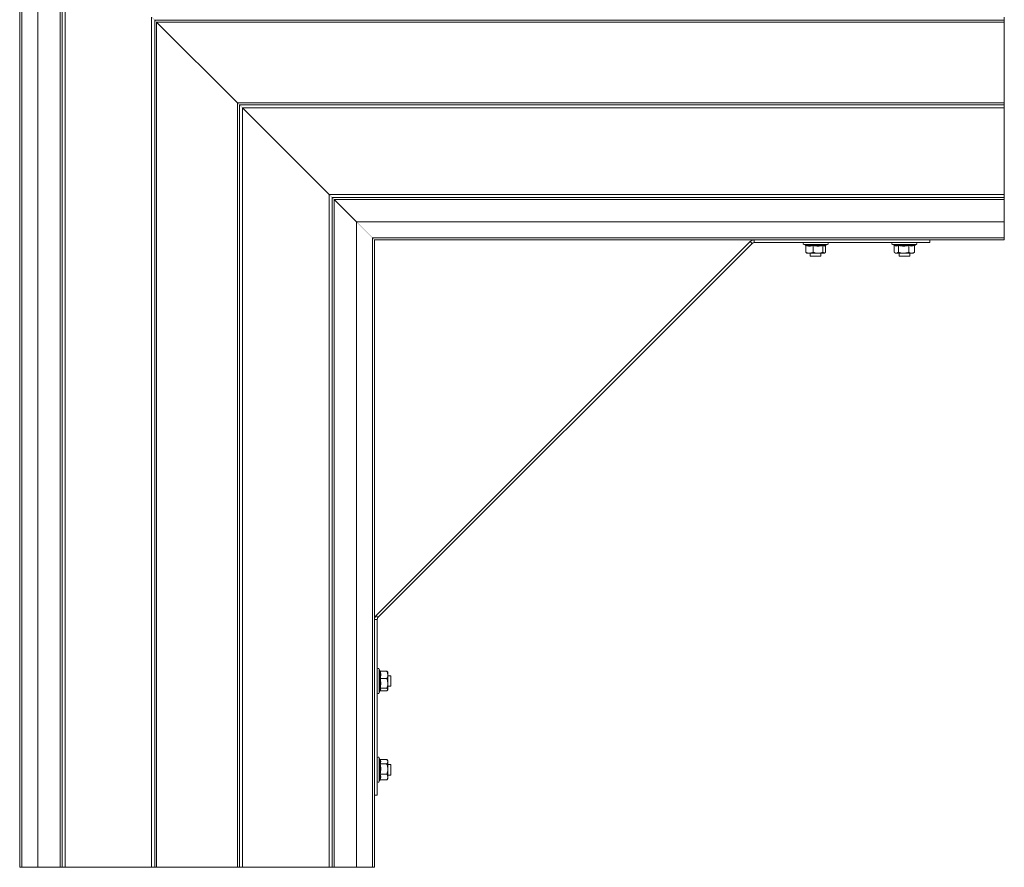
# Model space of a CAD drawing. Header units: millimetres. Extents: x -295 to 1856, y -2384 to 543.
# Tile 21 of 28: x 1301 to 1856, y -1181 to -703. Entities that reach past the tile are written whole.
import ezdxf

# ---------------------------------------------------------------- set-up
doc = ezdxf.new("R2010")
doc.units = ezdxf.units.MM
doc.linetypes.add('K5LT32768', pattern=[0])
doc.linetypes.add('K5LT32769', pattern=[0])

msp = doc.modelspace()

# ---------------------------------------------------------------- linework, layer by layer
at = {"color": 7, "linetype": 'K5LT32768', "lineweight": 15}
for p, q in [((1300.78, -627.26), (1300.78, -1180.86)), ((1301.91, -628.39), (1301.91, -1180.86)), ((1311.01, -1180.86), (1311.01, -637.49)), ((1323.59, -650.07), (1323.59, -1180.86)), ((1324.65, -651.13), (1324.65, -1180.86)), ((1324.71, -651.18), (1324.71, -1180.86)), ((1326.4, -652.88), (1326.4, -1180.86)), ((1375.16, -701.64), (1375.16, -1180.86)), ((1376.86, -703.34), (1855.7, -703.34)), ((1376.92, -703.39), (1376.86, -703.34)), ((1376.86, -703.34), (1376.86, -1180.86)), ((1376.92, -703.39), (1855.7, -703.39)), ((1376.92, -703.39), (1376.92, -1180.86)), ((1377.98, -704.45), (1855.7, -704.45)), ((1423.59, -750.07), (1377.98, -704.45)), ((1377.98, -704.45), (1377.98, -1180.86)), ((1855.7, -701.64), (1855.7, -703.34)), ((1855.7, -703.34), (1855.7, -703.39)), ((1855.7, -703.39), (1855.7, -704.45)), ((1855.7, -704.45), (1855.7, -750.07)), ((1423.59, -750.07), (1855.7, -750.07)), ((1423.59, -750.07), (1423.59, -1180.86)), ((1424.65, -751.13), (1855.7, -751.13)), ((1424.71, -751.18), (1424.65, -751.13)), ((1424.65, -751.13), (1424.65, -1180.86)), ((1424.71, -751.18), (1855.7, -751.18)), ((1424.71, -751.18), (1424.71, -1180.86)), ((1426.4, -752.88), (1855.7, -752.88)), ((1475.16, -801.64), (1426.4, -752.88)), ((1426.4, -752.88), (1426.4, -1180.86)), ((1855.7, -750.07), (1855.7, -751.13)), ((1855.7, -751.13), (1855.7, -751.18)), ((1855.7, -751.18), (1855.7, -752.88)), ((1855.7, -752.88), (1855.7, -801.64)), ((1475.16, -801.64), (1855.7, -801.64)), ((1475.16, -801.64), (1475.16, -1180.86)), ((1476.86, -803.34), (1855.7, -803.34)), ((1476.92, -803.39), (1476.86, -803.34)), ((1476.86, -803.34), (1476.86, -1180.86)), ((1476.92, -803.39), (1855.7, -803.39)), ((1476.92, -803.39), (1476.92, -1180.86)), ((1477.98, -804.45), (1855.7, -804.45)), ((1490.56, -817.04), (1477.98, -804.45)), ((1477.98, -804.45), (1477.98, -1180.86)), ((1855.7, -801.64), (1855.7, -803.34)), ((1855.7, -803.34), (1855.7, -803.39)), ((1855.7, -803.39), (1855.7, -804.45)), ((1855.7, -804.45), (1855.7, -817.04)), ((1855.7, -817.04), (1490.56, -817.04)), ((1490.56, -817.04), (1490.56, -1180.86)), ((1855.7, -826.14), (1855.7, -817.04)), ((1499.66, -826.14), (1855.7, -826.14)), ((1499.66, -1180.86), (1499.66, -826.14)), ((1855.7, -827.26), (1855.7, -826.14)), ((1500.78, -827.26), (1855.7, -827.26)), ((1500.78, -827.26), (1500.78, -1180.86)), ((1501.66, -1039.02), (1712.54, -828.14)), ((1502.72, -1040.08), (1713.61, -829.2)), ((1712.54, -828.14), (1713.61, -829.2)), ((1714.67, -827.26), (1714.67, -828.76)), ((1714.67, -828.76), (1813.78, -828.76)), ((1742.66, -829.86), (1743.74, -830.26)), ((1743.82, -830.48), (1743.82, -834.16)), ((1747.93, -830.48), (1747.93, -834.16)), ((1753.5, -830.48), (1753.5, -834.16)), ((1754.81, -830.33), (1756.11, -829.86)), ((1754.95, -830.48), (1754.95, -834.16)), ((1792.66, -829.86), (1793.58, -830.2)), ((1793.63, -830.48), (1793.63, -834.16)), ((1796.09, -830.48), (1796.09, -834.16)), ((1801.84, -830.48), (1801.84, -834.16)), ((1805.14, -830.48), (1805.14, -834.16)), ((1805.43, -830.1), (1805.18, -830.2)), ((1805.38, -830.13), (1806.11, -829.86)), ((1813.78, -827.26), (1813.78, -828.76)), ((1744.17, -834.59), (1744.17, -834.6)), ((1744.17, -834.6), (1744.38, -834.76)), ((1744.38, -834.76), (1745.88, -834.76)), ((1745.88, -834.76), (1750.71, -834.76)), ((1746.38, -834.76), (1746.38, -836.36)), ((1746.38, -836.36), (1747.24, -836.36)), ((1747.24, -836.36), (1752.38, -836.36)), ((1750.71, -834.76), (1754.22, -834.76)), ((1752.38, -836.36), (1752.38, -834.76)), ((1754.22, -834.76), (1754.38, -834.76)), ((1754.38, -834.76), (1754.6, -834.6)), ((1793.86, -834.35), (1794.38, -834.76)), ((1794.86, -834.76), (1794.38, -834.76)), ((1794.86, -834.76), (1798.96, -834.76)), ((1796.38, -834.76), (1796.38, -836.36)), ((1796.38, -836.36), (1801.53, -836.36)), ((1798.96, -834.76), (1803.49, -834.76)), ((1801.53, -836.36), (1802.38, -836.36)), ((1802.38, -836.36), (1802.38, -834.76)), ((1803.49, -834.76), (1804.38, -834.76)), ((1804.38, -834.76), (1804.91, -834.35)), ((1805.14, -834.16), (1804.89, -834.37)), ((1500.78, -1041.14), (1502.28, -1041.14)), ((1501.66, -1039.02), (1502.72, -1040.08)), ((1502.28, -1140.26), (1502.28, -1041.14)), ((1503.78, -1070.22), (1503.38, -1069.13)), ((1504, -1070.3), (1507.68, -1070.3)), ((1507.68, -1070.3), (1508.05, -1070.7)), ((1508.28, -1070.86), (1508.12, -1070.64)), ((1508.28, -1072.35), (1508.28, -1070.86)), ((1504, -1074.41), (1507.68, -1074.41)), ((1508.28, -1077.19), (1508.28, -1072.35)), ((1509.88, -1072.86), (1508.28, -1072.86)), ((1509.88, -1078.86), (1509.88, -1072.86)), ((1503.38, -1082.59), (1503.85, -1081.3)), ((1504, -1079.97), (1507.68, -1079.97)), ((1504, -1081.43), (1507.68, -1081.43)), ((1508.12, -1081.08), (1508.28, -1080.86)), ((1508.28, -1077.19), (1508.28, -1080.7)), ((1508.28, -1078.86), (1509.88, -1078.86)), ((1508.28, -1080.86), (1508.28, -1080.7)), ((1503.72, -1120.05), (1503.38, -1119.13)), ((1504, -1120.11), (1507.68, -1120.11)), ((1508.28, -1120.86), (1507.88, -1120.34)), ((1508.28, -1121.34), (1508.28, -1120.86)), ((1504, -1122.56), (1507.68, -1122.56)), ((1508.28, -1125.44), (1508.28, -1121.34)), ((1509.88, -1122.86), (1508.28, -1122.86)), ((1508.28, -1129.96), (1508.28, -1125.44)), ((1509.88, -1128.86), (1509.88, -1122.86)), ((1503.38, -1132.59), (1503.65, -1131.86)), ((1503.69, -1131.66), (1503.62, -1131.91)), ((1504, -1128.32), (1507.68, -1128.32)), ((1504, -1131.61), (1507.68, -1131.61)), ((1507.68, -1131.61), (1507.89, -1131.36)), ((1507.88, -1131.39), (1508.28, -1130.86)), ((1508.28, -1128.86), (1509.88, -1128.86)), ((1508.28, -1130.86), (1508.28, -1129.96)), ((1500.78, -1140.26), (1502.28, -1140.26)), ((1300.78, -1180.86), (1301.91, -1180.86)), ((1301.91, -1180.86), (1311.01, -1180.86)), ((1323.59, -1180.86), (1311.01, -1180.86)), ((1324.65, -1180.86), (1323.59, -1180.86)), ((1324.71, -1180.86), (1324.65, -1180.86)), ((1326.4, -1180.86), (1324.71, -1180.86)), ((1375.16, -1180.86), (1326.4, -1180.86)), ((1376.86, -1180.86), (1375.16, -1180.86)), ((1376.92, -1180.86), (1376.86, -1180.86)), ((1377.98, -1180.86), (1376.92, -1180.86)), ((1423.59, -1180.86), (1377.98, -1180.86)), ((1424.65, -1180.86), (1423.59, -1180.86)), ((1424.71, -1180.86), (1424.65, -1180.86)), ((1426.4, -1180.86), (1424.71, -1180.86)), ((1475.16, -1180.86), (1426.4, -1180.86)), ((1476.86, -1180.86), (1475.16, -1180.86)), ((1476.92, -1180.86), (1476.86, -1180.86)), ((1477.98, -1180.86), (1476.92, -1180.86)), ((1490.56, -1180.86), (1477.98, -1180.86)), ((1490.56, -1180.86), (1499.66, -1180.86)), ((1499.66, -1180.86), (1500.78, -1180.86))]:
    msp.add_line(p, q, dxfattribs=at)
at = {"color": 8, "linetype": 'K5LT32769', "lineweight": 15, "true_color": 0x808080}
for p, q in [((1756.11, -829.86), (1742.66, -829.86)), ((1793.3, -829.86), (1792.66, -829.86)), ((1806.11, -829.86), (1793.3, -829.86)), ((1503.38, -1069.13), (1503.38, -1077.65)), ((1503.38, -1077.65), (1503.38, -1082.59)), ((1503.38, -1119.13), (1503.38, -1132.59))]:
    msp.add_line(p, q, dxfattribs=at)
at = {"color": 7, "linetype": 'K5LT32768', "const_width": 0.15}
for points in [[(1376.86, -703.34), (1376.5, -702.97), (1376.08, -702.56), (1375.63, -702.11), (1375.16, -701.64)], [(1375.16, -701.64), (1375.63, -702.11), (1376.08, -702.56), (1376.5, -702.97), (1376.86, -703.34)], [(1377.98, -704.45), (1377.69, -704.16), (1377.4, -703.88), (1377.14, -703.62), (1376.92, -703.39)], [(1376.92, -703.39), (1377.14, -703.62), (1377.4, -703.88), (1377.69, -704.16), (1377.98, -704.45)], [(1424.65, -751.13), (1424.42, -750.9), (1424.16, -750.64), (1423.88, -750.36), (1423.59, -750.07)], [(1423.59, -750.07), (1423.88, -750.36), (1424.16, -750.64), (1424.42, -750.9), (1424.65, -751.13)], [(1426.4, -752.88), (1425.94, -752.41), (1425.49, -751.96), (1425.07, -751.55), (1424.71, -751.18)], [(1424.71, -751.18), (1425.07, -751.55), (1425.49, -751.96), (1425.94, -752.41), (1426.4, -752.88)], [(1476.86, -803.34), (1476.5, -802.97), (1476.08, -802.56), (1475.63, -802.11), (1475.16, -801.64)], [(1475.16, -801.64), (1475.63, -802.11), (1476.08, -802.56), (1476.5, -802.97), (1476.86, -803.34)], [(1477.98, -804.45), (1477.69, -804.16), (1477.4, -803.88), (1477.14, -803.62), (1476.92, -803.39)], [(1476.92, -803.39), (1477.14, -803.62), (1477.4, -803.88), (1477.69, -804.16), (1477.98, -804.45)], [(1490.56, -817.04), (1490.59, -817.06), (1490.74, -817.22), (1491.04, -817.52), (1491.46, -817.94), (1492, -818.48), (1492.64, -819.11), (1493.35, -819.83), (1494.12, -820.59), (1494.92, -821.39), (1495.72, -822.2), (1496.51, -822.98), (1497.25, -823.73), (1497.92, -824.4), (1498.51, -824.99), (1498.99, -825.47), (1499.35, -825.83), (1499.57, -826.05), (1499.66, -826.13), (1499.66, -826.14)], [(1499.66, -826.14), (1499.66, -826.13), (1499.57, -826.05), (1499.35, -825.83), (1498.99, -825.47), (1498.51, -824.99), (1497.92, -824.4), (1497.25, -823.73), (1496.51, -822.98), (1495.72, -822.2), (1494.92, -821.39), (1494.12, -820.59), (1493.35, -819.83), (1492.64, -819.11), (1492, -818.48), (1491.46, -817.94), (1491.04, -817.52), (1490.74, -817.22), (1490.59, -817.06), (1490.56, -817.04)], [(1499.66, -826.14), (1499.84, -826.31), (1500.36, -826.83), (1500.68, -827.15), (1500.78, -827.26)], [(1500.78, -827.26), (1500.68, -827.15), (1500.36, -826.83), (1499.84, -826.31), (1499.66, -826.14)]]:
    msp.add_lwpolyline(points, dxfattribs=at)
at = {"color": 7, "linetype": 'K5LT32768', "lineweight": 15}
for centre, radius, start, end in [((1714.67, -830.26), 3, 90, 135), ((1714.67, -830.26), 1.5, 90, 135), ((1742.85, -829.33), 0.567, 90, 250), ((1755.92, -829.33), 0.567, 290, 90), ((1792.85, -829.33), 0.567, 90, 250), ((1805.92, -829.33), 0.567, 290, 90), ((1503.78, -1041.14), 3, 135, 180), ((1503.78, -1041.14), 1.5, 135, 180), ((1502.85, -1069.33), 0.567, 20, 180), ((1502.85, -1082.39), 0.567, 180, 340), ((1502.85, -1119.33), 0.567, 20, 180), ((1502.85, -1132.39), 0.567, 180, 340)]:
    msp.add_arc(centre, radius, start, end, dxfattribs=at)
for points, knots in [([(1743.54, -830.1), (1743.71, -830.14), (1744.56, -830.35), (1746.02, -830.5), (1747.28, -830.23), (1747.86, -830.1)], [0, 0, 0, 0, 0.118084, 0.592257, 1, 1, 1, 1]), ([(1743.82, -830.48), (1743.81, -830.44), (1743.81, -830.36), (1743.74, -830.25), (1743.66, -830.16), (1743.58, -830.12), (1743.54, -830.1), (1743.54, -830.1)], [0, 0, 0, 0, 0.236466, 0.471657, 0.732545, 0.992056, 1, 1, 1, 1]), ([(1747.93, -830.48), (1747.26, -830.61), (1745.89, -830.87), (1744.51, -830.61), (1743.82, -830.48)], [0, 0, 0, 0, 0.492148, 1, 1, 1, 1]), ([(1747.86, -830.1), (1748.09, -830.14), (1749.23, -830.35), (1751.2, -830.5), (1752.91, -830.23), (1753.71, -830.1)], [0, 0, 0, 0, 0.118083, 0.592259, 1, 1, 1, 1]), ([(1747.86, -830.1), (1747.86, -830.1), (1747.87, -830.12), (1747.89, -830.16), (1747.91, -830.25), (1747.93, -830.36), (1747.93, -830.44), (1747.93, -830.48)], [0, 0, 0, 0, 0.007951, 0.267464, 0.528347, 0.763536, 1, 1, 1, 1]), ([(1753.5, -830.48), (1752.58, -830.61), (1750.73, -830.87), (1748.87, -830.61), (1747.93, -830.48)], [0, 0, 0, 0, 0.49215, 1, 1, 1, 1]), ([(1753.71, -830.1), (1753.7, -830.1), (1753.68, -830.12), (1753.62, -830.16), (1753.55, -830.25), (1753.51, -830.36), (1753.5, -830.44), (1753.5, -830.48)], [0, 0, 0, 0, 0.007929, 0.267458, 0.528348, 0.763542, 1, 1, 1, 1]), ([(1754.95, -830.48), (1754.71, -830.61), (1754.23, -830.87), (1753.74, -830.61), (1753.5, -830.48)], [0, 0, 0, 0, 0.492149, 1, 1, 1, 1]), ([(1753.71, -830.1), (1753.76, -830.14), (1754.05, -830.35), (1754.42, -830.5), (1754.73, -830.33), (1754.8, -830.3)], [0, 0, 0, 0, 0.163123, 0.818157, 1, 1, 1, 1]), ([(1755.02, -830.26), (1755, -830.29), (1754.96, -830.36), (1754.95, -830.44), (1754.95, -830.48)], [0, 0, 0, 0, 0.497498, 1, 1, 1, 1]), ([(1793.63, -830.48), (1793.63, -830.44), (1793.62, -830.36), (1793.55, -830.25), (1793.48, -830.17), (1793.41, -830.14), (1793.39, -830.13)], [0, 0, 0, 0, 0.266064, 0.530688, 0.824243, 1, 1, 1, 1]), ([(1796.09, -830.48), (1795.68, -830.61), (1794.86, -830.87), (1794.05, -830.61), (1793.63, -830.48)], [0, 0, 0, 0, 0.492147, 1, 1, 1, 1]), ([(1795.92, -830.1), (1796.15, -830.14), (1797.34, -830.35), (1799.38, -830.5), (1801.15, -830.23), (1801.96, -830.1)], [0, 0, 0, 0, 0.118086, 0.59226, 1, 1, 1, 1]), ([(1796.09, -830.48), (1796.08, -830.44), (1796.08, -830.36), (1796.04, -830.25), (1795.99, -830.16), (1795.94, -830.12), (1795.92, -830.1), (1795.92, -830.1)], [0, 0, 0, 0, 0.236461, 0.471647, 0.732528, 0.992042, 1, 1, 1, 1]), ([(1801.84, -830.48), (1800.9, -830.61), (1798.98, -830.87), (1797.06, -830.61), (1796.09, -830.48)], [0, 0, 0, 0, 0.492145, 1, 1, 1, 1]), ([(1801.84, -830.48), (1801.84, -830.44), (1801.84, -830.36), (1801.87, -830.25), (1801.91, -830.16), (1801.95, -830.12), (1801.96, -830.1), (1801.96, -830.1)], [0, 0, 0, 0, 0.236463, 0.47165, 0.732543, 0.992064, 1, 1, 1, 1]), ([(1805.14, -830.48), (1804.6, -830.61), (1803.5, -830.87), (1802.4, -830.61), (1801.84, -830.48)], [0, 0, 0, 0, 0.492149, 1, 1, 1, 1]), ([(1801.96, -830.1), (1802.1, -830.14), (1802.77, -830.35), (1803.93, -830.5), (1804.95, -830.23), (1805.43, -830.1)], [0, 0, 0, 0, 0.118083, 0.592258, 1, 1, 1, 1]), ([(1805.43, -830.1), (1805.43, -830.1), (1805.39, -830.12), (1805.31, -830.16), (1805.21, -830.25), (1805.15, -830.36), (1805.14, -830.44), (1805.14, -830.48)], [0, 0, 0, 0, 0.00794, 0.267423, 0.528321, 0.763534, 1, 1, 1, 1]), ([(1743.82, -834.16), (1744.42, -834.44), (1745.1, -834.75), (1745.8, -834.76), (1745.88, -834.76)], [0, 0, 0, 0, 0.896037, 1, 1, 1, 1]), ([(1744.22, -834.54), (1744.13, -834.5), (1743.99, -834.43), (1743.86, -834.23), (1743.82, -834.16)], [0, 0, 0, 0, 0.641387, 1, 1, 1, 1]), ([(1745.88, -834.76), (1746.44, -834.68), (1747.14, -834.58), (1747.8, -834.23), (1747.93, -834.16)], [0, 0, 0, 0, 0.801457, 1, 1, 1, 1]), ([(1747.93, -834.16), (1748.17, -834.25), (1749.06, -834.6), (1750.01, -834.69), (1750.71, -834.76)], [0, 0, 0, 0, 0.263247, 1, 1, 1, 1]), ([(1750.71, -834.76), (1750.86, -834.76), (1751.77, -834.74), (1752.71, -834.47), (1753.47, -834.17), (1753.5, -834.16)], [0, 0, 0, 0, 0.148481, 0.965561, 1, 1, 1, 1]), ([(1753.5, -834.16), (1753.71, -834.44), (1753.95, -834.75), (1754.2, -834.76), (1754.22, -834.76)], [0, 0, 0, 0, 0.896038, 1, 1, 1, 1]), ([(1754.22, -834.76), (1754.42, -834.68), (1754.67, -834.58), (1754.9, -834.23), (1754.95, -834.16)], [0, 0, 0, 0, 0.801459, 1, 1, 1, 1]), ([(1794.86, -834.76), (1794.8, -834.76), (1794.46, -834.75), (1794.14, -834.51), (1793.88, -834.31)], [0, 0, 0, 0, 0.186665, 1, 1, 1, 1]), ([(1796.09, -834.16), (1795.98, -834.25), (1795.59, -834.6), (1795.17, -834.69), (1794.86, -834.76)], [0, 0, 0, 0, 0.263246, 1, 1, 1, 1]), ([(1796.09, -834.16), (1796.93, -834.44), (1797.88, -834.75), (1798.86, -834.76), (1798.96, -834.76)], [0, 0, 0, 0, 0.896042, 1, 1, 1, 1]), ([(1798.96, -834.76), (1799.75, -834.68), (1800.74, -834.58), (1801.66, -834.23), (1801.84, -834.16)], [0, 0, 0, 0, 0.801462, 1, 1, 1, 1]), ([(1801.84, -834.16), (1802.32, -834.44), (1802.87, -834.75), (1803.43, -834.76), (1803.49, -834.76)], [0, 0, 0, 0, 0.89604, 1, 1, 1, 1]), ([(1803.49, -834.76), (1803.94, -834.68), (1804.5, -834.58), (1805.03, -834.23), (1805.14, -834.16)], [0, 0, 0, 0, 0.801463, 1, 1, 1, 1]), ([(1503.62, -1074.34), (1503.67, -1074.17), (1503.87, -1073.33), (1504.02, -1071.88), (1503.75, -1070.6), (1503.62, -1070.01)], [0, 0, 0, 0, 0.118089, 0.592245, 1, 1, 1, 1]), ([(1504, -1070.3), (1503.96, -1070.29), (1503.88, -1070.28), (1503.77, -1070.22), (1503.68, -1070.13), (1503.64, -1070.06), (1503.62, -1070.01), (1503.62, -1070.01)], [0, 0, 0, 0, 0.236175, 0.471298, 0.732447, 0.991714, 1, 1, 1, 1]), ([(1504, -1070.3), (1504.13, -1070.97), (1504.4, -1072.34), (1504.13, -1073.71), (1504, -1074.41)], [0, 0, 0, 0, 0.492166, 1, 1, 1, 1]), ([(1508.28, -1072.35), (1508.2, -1071.79), (1508.1, -1071.08), (1507.75, -1070.43), (1507.68, -1070.3)], [0, 0, 0, 0, 0.801442, 1, 1, 1, 1]), ([(1503.62, -1080.18), (1503.67, -1079.95), (1503.87, -1078.81), (1504.02, -1076.83), (1503.75, -1075.13), (1503.62, -1074.34)], [0, 0, 0, 0, 0.118094, 0.592264, 1, 1, 1, 1]), ([(1504, -1074.41), (1503.96, -1074.41), (1503.88, -1074.41), (1503.77, -1074.39), (1503.68, -1074.37), (1503.64, -1074.35), (1503.62, -1074.34), (1503.62, -1074.34)], [0, 0, 0, 0, 0.23618, 0.471423, 0.732423, 0.992076, 1, 1, 1, 1]), ([(1504, -1074.41), (1504.13, -1075.32), (1504.4, -1077.18), (1504.13, -1079.03), (1504, -1079.97)], [0, 0, 0, 0, 0.49218, 1, 1, 1, 1]), ([(1507.68, -1074.41), (1507.96, -1073.8), (1508.27, -1073.13), (1508.28, -1072.43), (1508.28, -1072.35)], [0, 0, 0, 0, 0.896011, 1, 1, 1, 1]), ([(1507.68, -1074.41), (1507.77, -1074.64), (1508.12, -1075.54), (1508.21, -1076.49), (1508.28, -1077.19)], [0, 0, 0, 0, 0.2633, 1, 1, 1, 1]), ([(1504, -1079.97), (1503.96, -1079.98), (1503.88, -1079.98), (1503.77, -1080.03), (1503.68, -1080.1), (1503.64, -1080.15), (1503.62, -1080.18), (1503.62, -1080.18)], [0, 0, 0, 0, 0.236172, 0.471222, 0.732274, 0.991824, 1, 1, 1, 1]), ([(1503.8, -1081.28), (1503.86, -1081.11), (1504.01, -1080.74), (1503.76, -1080.38), (1503.62, -1080.18)], [0, 0, 0, 0, 0.437138, 1, 1, 1, 1]), ([(1503.78, -1081.5), (1503.81, -1081.48), (1503.88, -1081.44), (1503.96, -1081.43), (1504, -1081.43)], [0, 0, 0, 0, 0.497752, 1, 1, 1, 1]), ([(1504, -1079.97), (1504.13, -1080.21), (1504.4, -1080.7), (1504.13, -1081.18), (1504, -1081.43)], [0, 0, 0, 0, 0.49215, 1, 1, 1, 1]), ([(1508.28, -1077.19), (1508.28, -1077.33), (1508.26, -1078.25), (1508, -1079.19), (1507.7, -1079.94), (1507.68, -1079.97)], [0, 0, 0, 0, 0.148482, 0.965597, 1, 1, 1, 1]), ([(1508.28, -1080.7), (1508.2, -1080.5), (1508.1, -1080.25), (1507.75, -1080.02), (1507.68, -1079.97)], [0, 0, 0, 0, 0.801451, 1, 1, 1, 1]), ([(1507.68, -1081.43), (1507.96, -1081.21), (1508.27, -1080.97), (1508.28, -1080.73), (1508.28, -1080.7)], [0, 0, 0, 0, 0.896031, 1, 1, 1, 1]), ([(1503.65, -1119.87), (1503.66, -1119.89), (1503.69, -1119.95), (1503.77, -1120.03), (1503.88, -1120.09), (1503.96, -1120.1), (1504, -1120.11)], [0, 0, 0, 0, 0.176032, 0.469818, 0.734331, 1, 1, 1, 1]), ([(1504, -1120.11), (1504.13, -1120.51), (1504.4, -1121.33), (1504.13, -1122.15), (1504, -1122.56)], [0, 0, 0, 0, 0.49214, 1, 1, 1, 1]), ([(1508.28, -1121.34), (1508.28, -1121.27), (1508.26, -1120.87), (1508, -1120.45), (1507.7, -1120.12), (1507.68, -1120.11)], [0, 0, 0, 0, 0.148497, 0.96559, 1, 1, 1, 1]), ([(1503.62, -1128.44), (1503.67, -1128.2), (1503.87, -1127.02), (1504.02, -1124.99), (1503.75, -1123.21), (1503.62, -1122.4)], [0, 0, 0, 0, 0.118053, 0.592259, 1, 1, 1, 1]), ([(1503.62, -1122.4), (1503.62, -1122.4), (1503.64, -1122.42), (1503.68, -1122.47), (1503.77, -1122.52), (1503.88, -1122.56), (1503.96, -1122.56), (1504, -1122.56)], [0, 0, 0, 0, 0.007925, 0.267635, 0.528553, 0.763812, 1, 1, 1, 1]), ([(1504, -1122.56), (1504.13, -1123.51), (1504.4, -1125.42), (1504.13, -1127.34), (1504, -1128.32)], [0, 0, 0, 0, 0.492151, 1, 1, 1, 1]), ([(1507.68, -1122.56), (1507.77, -1122.46), (1508.12, -1122.07), (1508.21, -1121.65), (1508.28, -1121.34)], [0, 0, 0, 0, 0.263275, 1, 1, 1, 1]), ([(1508.28, -1125.44), (1508.2, -1124.65), (1508.1, -1123.67), (1507.75, -1122.75), (1507.68, -1122.56)], [0, 0, 0, 0, 0.801496, 1, 1, 1, 1]), ([(1507.68, -1128.32), (1507.96, -1127.47), (1508.27, -1126.52), (1508.28, -1125.54), (1508.28, -1125.44)], [0, 0, 0, 0, 0.896052, 1, 1, 1, 1]), ([(1504, -1128.32), (1503.96, -1128.32), (1503.88, -1128.32), (1503.77, -1128.35), (1503.68, -1128.39), (1503.64, -1128.42), (1503.62, -1128.44), (1503.62, -1128.44)], [0, 0, 0, 0, 0.236171, 0.471448, 0.732561, 0.992209, 1, 1, 1, 1]), ([(1503.62, -1131.91), (1503.67, -1131.77), (1503.87, -1131.08), (1504.02, -1129.91), (1503.75, -1128.9), (1503.62, -1128.44)], [0, 0, 0, 0, 0.118087, 0.592255, 1, 1, 1, 1]), ([(1504, -1131.61), (1503.96, -1131.62), (1503.88, -1131.63), (1503.77, -1131.69), (1503.68, -1131.78), (1503.64, -1131.86), (1503.62, -1131.9), (1503.62, -1131.91)], [0, 0, 0, 0, 0.236196, 0.471364, 0.732558, 0.991928, 1, 1, 1, 1]), ([(1504, -1128.32), (1504.13, -1128.86), (1504.4, -1129.96), (1504.13, -1131.06), (1504, -1131.61)], [0, 0, 0, 0, 0.492149, 1, 1, 1, 1]), ([(1508.28, -1129.96), (1508.2, -1129.51), (1508.1, -1128.95), (1507.75, -1128.42), (1507.68, -1128.32)], [0, 0, 0, 0, 0.801465, 1, 1, 1, 1]), ([(1507.68, -1131.61), (1507.96, -1131.13), (1508.27, -1130.59), (1508.28, -1130.02), (1508.28, -1129.96)], [0, 0, 0, 0, 0.896016, 1, 1, 1, 1])]:
    msp.add_open_spline(points, degree=3, knots=knots, dxfattribs=at)
at = {"color": 8, "linetype": 'K5LT32769', "lineweight": 15, "true_color": 0x808080}
for points, knots in [([(1793.58, -830.2), (1793.61, -830.2), (1794.04, -830.37), (1794.83, -830.49), (1795.58, -830.23), (1795.92, -830.1)], [0, 0, 0, 0, 0.026304, 0.549825, 1, 1, 1, 1]), ([(1503.62, -1122.4), (1503.67, -1122.3), (1503.87, -1121.8), (1504.02, -1121.02), (1503.78, -1120.33), (1503.69, -1120.06)], [0, 0, 0, 0, 0.130232, 0.653186, 1, 1, 1, 1])]:
    msp.add_open_spline(points, degree=3, knots=knots, dxfattribs=at)

doc.saveas('drawing.dxf')
